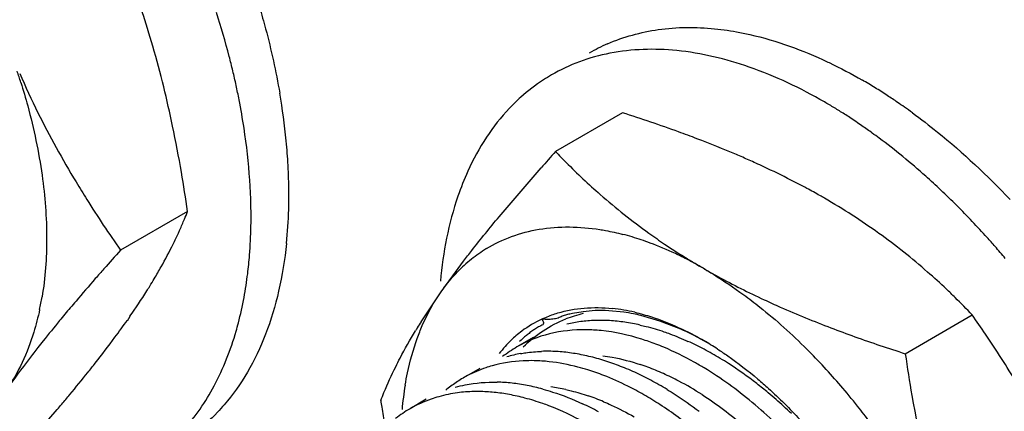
# Model space of a CAD drawing. Header units: inches. Extents: x 0 to 34, y 0 to 22.
# Tile 43 of 79: x 19.381 to 19.743, y 15.399 to 15.543. Entities that reach past the tile are written whole.
import ezdxf

# ---------------------------------------------------------------- set-up
doc = ezdxf.new("R2010")
doc.units = ezdxf.units.IN
doc.header["$LTSCALE"] = 1.87
doc.header["$MEASUREMENT"] = 0
doc.layers.get('0').update_dxf_attribs({"linetype": 'CONTINUOUS'})

msp = doc.modelspace()

# ---------------------------------------------------------------- linework, layer by layer
at = {"color": 7, "linetype": 'CONTINUOUS'}
for p, q in [((19.6026699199, 15.5090180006), (19.5780194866, 15.4947851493)), ((19.557245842, 15.4708611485), (19.5726953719, 15.4888149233)), ((19.4426968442, 15.4728064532), (19.4180464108, 15.458573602)), ((19.5359280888, 15.4433139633), (19.5441336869, 15.4544812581)), ((19.5285749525, 15.4322927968), (19.5359280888, 15.4433139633)), ((19.5881346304, 15.4359764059), (19.5841903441, 15.4352946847)), ((19.5925716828, 15.4363475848), (19.5881346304, 15.4359764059)), ((19.603139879, 15.4357681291), (19.5975545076, 15.4363157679)), ((19.4206204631, 15.4326456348), (19.4215405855, 15.4343048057)), ((19.6163564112, 15.432549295), (19.6093872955, 15.4345676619)), ((19.6240961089, 15.4295200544), (19.6163564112, 15.432549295)), ((19.7066016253, 15.4205434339), (19.7312520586, 15.4347762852)), ((19.5697618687, 15.4264626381), (19.5637848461, 15.4230115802)), ((19.5501190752, 15.4151211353), (19.5441411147, 15.4116695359)), ((19.5304791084, 15.4037812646), (19.5245009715, 15.4003295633)), ((19.3784057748, 15.3813493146), (19.3947767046, 15.4000418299))]:
    msp.add_line(p, q, dxfattribs=at)
for centre, radius, start, end in [((19.0962808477, 15.4366265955), 0.3474154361, 16.1862599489, 18.4188069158), ((19.1737420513, 15.4561664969), 0.2936489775, 14.5120108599, 17.7798453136), ((19.0692739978, 15.4288796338), 0.3755113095, 13.8193775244, 16.1727451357), ((19.6238551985, 15.473130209), 0.066815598, 113.5888047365, 120.019358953), ((19.1860890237, 15.4594007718), 0.2808854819, 13.384674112, 14.5044339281), ((19.151478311, 15.4482905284), 0.2408818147, 17.3652057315, 18.4071605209), ((19.6791603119, 15.6535246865), 0.3253042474, 203.5552957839, 206.3638237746), ((19.1936010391, 15.4611873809), 0.2731639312, 12.2439485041, 13.3848541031), ((19.0260757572, 15.4182318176), 0.4200024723, 11.8035527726, 13.8222677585), ((19.2013738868, 15.4628732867), 0.2652103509, 11.0804651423, 12.2441354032), ((19.5961445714, 15.3570808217), 0.1893298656, 58.3392291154, 59.9941386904), ((19.5902185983, 15.3474114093), 0.2006706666, 56.829787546, 58.3481812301), ((19.2383835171, 15.4750479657), 0.2417434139, 5.6118494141, 9.8126390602), ((19.613085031, 15.4613331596), 0.071720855, 131.8965138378, 136.5225466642), ((19.5842511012, 15.3382425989), 0.2116103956, 55.6059501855, 56.8355892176), ((19.2148234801, 15.4654330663), 0.2515195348, 8.6818771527, 11.0970446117), ((19.5823840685, 15.3493248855), 0.1890070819, 58.7062949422, 59.9932640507), ((19.5800223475, 15.3320477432), 0.2191109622, 54.8138832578, 55.6085411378), ((19.576334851, 15.3268216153), 0.2255070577, 53.8892836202, 54.8133091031), ((19.6895721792, 15.6587043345), 0.336933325, 206.3667710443, 208.8271647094), ((19.5777156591, 15.3416421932), 0.1979969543, 57.4629074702, 58.7066868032), ((19.5740254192, 15.3358354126), 0.2048771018, 56.8110530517, 57.4662964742), ((18.967978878, 15.4061588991), 0.4793404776, 9.7337431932, 11.7956069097), ((19.5692176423, 15.3285407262), 0.2136135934, 55.3424603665, 56.8029099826), ((19.5641209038, 15.3211748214), 0.2225708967, 54.1474979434, 55.3415252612), ((19.5598479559, 15.315245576), 0.2298793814, 53.3777006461, 54.1498461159), ((19.2625744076, 15.477652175), 0.2174139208, 3.181423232, 5.5522562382), ((19.7127580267, 15.6713633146), 0.3633497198, 208.8130922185, 211.112397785), ((20.3678196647, 14.7850998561), 1.0618086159, 138.058305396, 138.489956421), ((19.2749642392, 15.4784167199), 0.2050007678, 2.3404271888, 3.1602494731), ((19.512877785, 15.1841968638), 0.3363141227, 65.6177139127, 66.0875467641), ((19.5178477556, 15.19515529), 0.3242813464, 65.0585272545, 65.6182115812), ((18.8911163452, 15.392891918), 0.5573395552, 8.243811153, 9.7420550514), ((19.2841280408, 15.4787720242), 0.1958301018, 0.0231920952, 2.3460483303), ((19.5275761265, 15.2157953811), 0.3014638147, 62.9694341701, 65.0808262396), ((19.537440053, 15.2351104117), 0.27977586, 61.6205633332, 62.9711569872), ((19.2964421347, 15.4788414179), 0.1835159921, 358.334543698, 0.0030828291), ((19.7494181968, 15.6558358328), 0.2351162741, 228.767908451, 234.3395107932), ((19.5442167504, 15.2476363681), 0.2655342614, 60.4337440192, 61.6224136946), ((19.5489203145, 15.2559695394), 0.2559653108, 59.9989965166, 60.4291011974), ((19.5226176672, 15.2714113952), 0.2874424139, 43.4657046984, 46.701732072), ((19.5568971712, 15.2692441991), 0.2404808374, 54.3897161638, 60.0634586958), ((19.3100036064, 15.5243037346), 0.1423357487, 337.5332107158, 338.7891290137), ((19.30950394, 15.4784301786), 0.1704477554, 354.1433598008, 358.3451130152), ((19.3061340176, 15.5259222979), 0.1465301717, 335.87623384, 337.5265785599), ((19.5141537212, 15.2633754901), 0.2991134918, 41.9313910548, 43.467587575), ((19.2974002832, 15.5299158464), 0.156133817, 333.7255879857, 335.3805560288), ((19.3028478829, 15.5273874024), 0.1501281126, 335.3916937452, 335.8784946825), ((19.577887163, 15.3687449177), 0.0988156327, 73.3395066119, 75.4118206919), ((19.7485099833, 15.6547751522), 0.2337250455, 234.3688184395, 236.0790482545), ((19.5598533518, 15.273725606), 0.2351162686, 48.767908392, 54.3395108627), ((19.2794148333, 15.5390041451), 0.1762843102, 330.5924695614, 333.6645815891), ((19.5757216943, 15.3615517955), 0.1063276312, 69.5877467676, 73.3328812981), ((19.5711924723, 15.3492564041), 0.1194306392, 64.7727471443, 69.6086029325), ((19.75282248, 15.6611635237), 0.2414327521, 236.075838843, 238.2028472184), ((19.5078346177, 15.257674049), 0.3076244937, 41.105429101, 41.9349079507), ((20.2203279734, 14.7377867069), 1.0785126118, 138.0627987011, 138.5503437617), ((19.5804989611, 15.413370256), 0.0535714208, 121.3355682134, 128.5949292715), ((19.566827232, 15.3395894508), 0.1300362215, 64.0257435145, 64.8482003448), ((19.5030379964, 15.253493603), 0.3139871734, 40.0511901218, 41.1047809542), ((19.5818134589, 15.4117686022), 0.0556432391, 128.6240195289, 135.8016716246), ((19.565308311, 15.3364803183), 0.1334965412, 62.8235715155, 64.0241134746), ((19.7564679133, 15.6669766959), 0.2482943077, 238.1947053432, 239.1420183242), ((19.5624934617, 15.3310261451), 0.1396342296, 59.9743560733, 62.8182344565), ((19.7582937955, 15.670030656), 0.2518524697, 239.1417907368, 239.9992466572), ((20.1112136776, 14.8343355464), 0.9328157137, 138.5587896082, 138.8545155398), ((19.2593594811, 15.5502853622), 0.1992948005, 329.1527920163, 330.5981963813), ((19.3210208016, 15.4675497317), 0.1448558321, 349.521760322, 353.0141425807), ((19.5517201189, 15.2644520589), 0.2474511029, 46.5993809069, 48.7669199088), ((20.0233765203, 14.9110016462), 0.8162264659, 138.8501801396, 139.6124094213), ((19.2464716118, 15.5579874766), 0.2143087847, 328.2946711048, 329.1516436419), ((19.2123382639, 15.5797119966), 0.2547693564, 325.1925151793, 327.7039856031), ((19.2382605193, 15.5630576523), 0.2239591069, 327.762265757, 328.2951398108), ((19.5452764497, 15.2576235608), 0.2568398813, 45.6143434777, 46.6016273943), ((19.2826480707, 15.4593331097), 0.1080283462, 347.9428409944, 350.4589081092), ((19.9346890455, 14.9867579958), 0.6995884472, 139.6317791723, 139.8970837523), ((19.5345476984, 15.2467671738), 0.2721029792, 43.7052279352, 45.5988868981), ((19.8925645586, 15.0222135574), 0.6445287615, 139.8957092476, 140.4413924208), ((19.5947064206, 15.3804731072), 0.0559152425, 87.0803307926, 92.1879758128), ((19.5923566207, 15.3741636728), 0.0633315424, 80.2629530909, 84.0692667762), ((19.5914896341, 15.3689651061), 0.0686018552, 76.8307994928, 80.2835985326), ((19.5934858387, 15.3688493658), 0.0676115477, 78.7837554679, 81.7908581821), ((19.5927102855, 15.3649488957), 0.0715883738, 76.528776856, 78.7821146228), ((19.8200047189, 15.0821526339), 0.5504138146, 140.4414404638, 141.4439959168), ((19.1501243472, 15.6231128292), 0.3306246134, 323.5229322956, 324.8615595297), ((19.7157041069, 15.3144875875), 0.221123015, 147.8079609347, 148.4933821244), ((19.593800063, 15.3826305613), 0.0501069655, 97.5054852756, 103.36205759), ((19.5941940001, 15.3798941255), 0.0528714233, 94.7151408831, 97.5413829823), ((19.5944447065, 15.3766844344), 0.0560908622, 89.2597418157, 94.7008557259), ((19.5944404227, 15.3717572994), 0.0610176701, 86.7561523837, 89.3154933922), ((19.5941815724, 15.3674025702), 0.0653800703, 81.8498209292, 86.7456180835), ((19.5934039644, 15.3615079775), 0.0713253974, 79.6013542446, 81.9027680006), ((19.5927191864, 15.3577748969), 0.0751207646, 77.3786289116, 79.601563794), ((19.3485060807, 15.1656630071), 0.4678850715, 34.063068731, 35.1115115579), ((19.7072529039, 15.319678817), 0.211204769, 148.4959223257, 148.8500806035), ((19.5884233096, 15.3661389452), 0.0631808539, 84.2719009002, 89.2556050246), ((19.8430024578, 15.8603619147), 0.4604191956, 249.1711263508, 250.3367694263), ((19.3992873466, 15.1995299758), 0.4068478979, 31.1094934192, 34.1175301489), ((19.7572596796, 15.1324224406), 0.4700151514, 141.4687748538, 141.8403960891), ((19.0849391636, 15.671678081), 0.4119118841, 321.8265379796, 323.4814238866), ((19.5798970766, 15.3323030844), 0.0982060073, 67.2854548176, 69.1415337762), ((19.5809967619, 15.3248298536), 0.1101763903, 62.0402783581, 65.4883534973), ((19.5715648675, 15.3201616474), 0.1215694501, 57.1077522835, 59.95051908), ((19.8725029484, 15.9430630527), 0.5482244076, 250.3417828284, 252.3852228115), ((19.5864141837, 15.3838438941), 0.0452300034, 120.0202263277, 128.0439670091), ((19.5739822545, 15.3718291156), 0.0495439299, 100.3032045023, 103.2494471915), ((19.5748729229, 15.3629469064), 0.0584836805, 89.3043721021, 91.9330005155), ((19.5748169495, 15.3592320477), 0.0621989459, 84.2317820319, 89.2943605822), ((19.5743594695, 15.3541270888), 0.0673240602, 81.8836853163, 84.2810637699), ((19.5738920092, 15.3508491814), 0.0706351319, 79.5591850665, 81.8836912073), ((19.5757183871, 15.31474691), 0.121557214, 58.8475467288, 62.0709755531), ((19.5054986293, 15.2568100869), 0.2335709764, 40.5817656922, 45.0720515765), ((19.0303670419, 15.7144830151), 0.4812687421, 321.31462103, 321.8357265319), ((19.5735892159, 15.3735000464), 0.0478273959, 103.2499093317, 106.4083419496), ((19.5687343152, 15.3547158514), 0.0632688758, 83.7334733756, 88.7034531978), ((19.5732467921, 15.3473532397), 0.074190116, 77.3067373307, 79.5584125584), ((19.5722833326, 15.3430816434), 0.0785690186, 75.1412444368, 77.3057829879), ((19.5710770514, 15.3385323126), 0.0832755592, 73.0629251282, 75.1417073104), ((19.5691706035, 15.3323182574), 0.0897754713, 69.0956334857, 73.0543285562), ((19.5709542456, 15.3067284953), 0.1308839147, 57.3488712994, 58.8786011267), ((19.5652577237, 15.2979461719), 0.1413517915, 52.1514547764, 57.3253419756), ((18.9594741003, 15.7716114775), 0.5723149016, 320.232942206, 321.2863160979), ((19.5625107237, 15.3267267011), 0.0920182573, 68.8541098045, 72.7067743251), ((19.5662347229, 15.3244136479), 0.098207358, 67.2849836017, 69.1410258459), ((19.5642479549, 15.3196653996), 0.1033545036, 65.4922837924, 67.2854590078), ((19.5613768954, 15.3133968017), 0.1102492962, 62.0400544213, 65.4860062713), ((19.567090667, 15.3721043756), 0.0457425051, 124.1632651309, 130.0919799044), ((19.566419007, 15.3730975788), 0.0445431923, 117.851931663, 124.1490459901), ((19.5551831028, 15.3490548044), 0.0610398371, 86.2046884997, 88.7596864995), ((19.5548654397, 15.3444689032), 0.0656367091, 81.3220484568, 86.1929779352), ((19.5573975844, 15.3057516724), 0.1188677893, 60.4375030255, 62.0736134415), ((19.6409483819, 15.3892583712), 0.1198822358, 170.5267216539, 174.8523689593), ((19.5484863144, 15.3567472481), 0.0498515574, 97.466714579, 105.6379495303), ((19.5490976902, 15.3433400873), 0.0632992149, 84.2762829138, 89.2506185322), ((19.5483795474, 15.3366509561), 0.0700266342, 79.5889106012, 84.2374639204), ((19.5537692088, 15.3368996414), 0.0732847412, 76.8543787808, 81.367685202), ((19.5522655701, 15.3301462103), 0.0802031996, 74.789257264, 76.9055820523), ((19.5488516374, 15.2978458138), 0.124005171, 58.6144551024, 61.7662322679), ((19.5548881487, 15.3013257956), 0.1239555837, 58.8451521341, 60.4378978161), ((19.5564946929, 15.2863377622), 0.1558951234, 50.2341453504, 52.2260797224), ((19.5499443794, 15.2784365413), 0.1661584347, 47.6311741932, 50.2407086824), ((19.4925520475, 15.2454263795), 0.2508091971, 38.4314725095, 40.6328244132), ((18.8945787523, 15.8255199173), 0.6566803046, 319.838617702, 320.2394571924), ((20.1007037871, 15.4885554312), 0.5931305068, 188.2614759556, 188.4981890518), ((19.5469935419, 15.3293732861), 0.0774349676, 75.2011050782, 79.5533626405), ((19.5447453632, 15.2910847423), 0.1319155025, 57.1078430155, 58.6212629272), ((18.8582148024, 15.8561728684), 0.7042401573, 319.6321518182, 319.8407926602), ((20.0746636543, 15.4846351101), 0.5667969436, 188.4952458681, 189.1382716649), ((19.5470769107, 15.3611899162), 0.0451794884, 119.9791017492, 128.0834667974), ((19.5426335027, 15.3040654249), 0.1080517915, 63.4722981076, 65.2121311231), ((19.5399634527, 15.298714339), 0.1140320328, 61.7978086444, 63.4728079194), ((19.543721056, 15.271527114), 0.1754571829, 46.396685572, 47.6502244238), ((19.4862829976, 15.240413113), 0.2588362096, 36.7369126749, 38.4382125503)]:
    msp.add_arc(centre, radius, start, end, dxfattribs=at)
at = {"color": 9, "linetype": 'CONTINUOUS'}
for centre, radius, start, end in [((19.5986566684, 15.3901127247), 0.0463568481, 103.1353143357, 111.3497011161), ((19.5812507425, 15.3330008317), 0.0881029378, 67.6108272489, 71.5344331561), ((19.5782104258, 15.3254240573), 0.0962666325, 65.8116975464, 67.6553637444), ((19.5755033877, 15.3194259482), 0.1028473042, 62.2744786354, 65.8051659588), ((19.5700268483, 15.3089424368), 0.1146750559, 57.3673348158, 62.2892440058), ((19.5669973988, 15.3411571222), 0.0678495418, 77.4568067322, 82.1073051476), ((19.561501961, 15.3212329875), 0.0885417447, 67.3027322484, 71.1873513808)]:
    msp.add_arc(centre, radius, start, end, dxfattribs=at)
at = {"color": 7, "linetype": 'CONTINUOUS'}
for points, knots in [([(19.4691506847, 15.5478273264), (19.4699371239, 15.5451816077), (19.4728731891, 15.5347691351), (19.4752198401, 15.5241882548), (19.476590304, 15.5162475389)], [0, 0, 0, 0, 0.2551366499, 1, 1, 1, 1]), ([(19.5971176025, 15.5343627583), (19.6030407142, 15.5369501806), (19.6161179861, 15.54052815), (19.6296255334, 15.5406143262), (19.6364935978, 15.5399276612)], [0, 0, 0, 0, 0.4835882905, 1, 1, 1, 1]), ([(19.6364935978, 15.5399276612), (19.6395959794, 15.5396174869), (19.6526877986, 15.537667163), (19.6653742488, 15.5334069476), (19.6746103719, 15.5293108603)], [0, 0, 0, 0, 0.2358164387, 1, 1, 1, 1]), ([(19.6225742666, 15.5318907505), (19.6144221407, 15.532705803), (19.6021296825, 15.5323647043), (19.5867882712, 15.5281174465), (19.5797978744, 15.5248477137), (19.5765084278, 15.5229460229)], [0, 0, 0, 0, 0.5164323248, 0.7604923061, 1, 1, 1, 1]), ([(19.6769068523, 15.5129987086), (19.6681137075, 15.5180757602), (19.6505922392, 15.5263841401), (19.6316549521, 15.5309828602), (19.6225742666, 15.5318907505)], [0, 0, 0, 0, 0.5266513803, 1, 1, 1, 1]), ([(19.6746103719, 15.5293108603), (19.6759688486, 15.5287083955), (19.6814829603, 15.5261696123), (19.6868564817, 15.5233277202), (19.6908262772, 15.52103561)], [0, 0, 0, 0, 0.2448200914, 1, 1, 1, 1]), ([(19.5765084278, 15.5229460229), (19.575502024, 15.522364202), (19.5715220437, 15.5199216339), (19.5678013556, 15.5170593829), (19.5651907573, 15.5147187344)], [0, 0, 0, 0, 0.2489925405, 1, 1, 1, 1]), ([(19.3813811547, 15.5201844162), (19.3822757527, 15.5173234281), (19.3855473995, 15.5061232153), (19.3879728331, 15.4946675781), (19.3891820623, 15.4860816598)], [0, 0, 0, 0, 0.2569017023, 1, 1, 1, 1]), ([(19.5610411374, 15.5106820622), (19.5579281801, 15.5074008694), (19.5521566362, 15.5000611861), (19.547698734, 15.4918701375), (19.5457361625, 15.4875340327)], [0, 0, 0, 0, 0.4872525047, 1, 1, 1, 1]), ([(19.6299840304, 15.4995287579), (19.6277560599, 15.500376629), (19.6187191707, 15.5037314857), (19.609582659, 15.5068147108), (19.6026699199, 15.5090180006)], [0, 0, 0, 0, 0.247307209, 1, 1, 1, 1]), ([(19.709236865, 15.5090041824), (19.7123555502, 15.5067292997), (19.7250489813, 15.4969687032), (19.736800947, 15.486001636), (19.7451589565, 15.477185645)], [0, 0, 0, 0, 0.2411372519, 1, 1, 1, 1]), ([(19.465901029, 15.4781115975), (19.4658238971, 15.4801770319), (19.4653777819, 15.4886370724), (19.464426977, 15.4970685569), (19.463461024, 15.5033994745)], [0, 0, 0, 0, 0.2439924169, 1, 1, 1, 1]), ([(19.6491994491, 15.4916437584), (19.6476347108, 15.4923376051), (19.6412841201, 15.4950967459), (19.634855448, 15.4976749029), (19.6299840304, 15.4995287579)], [0, 0, 0, 0, 0.2472118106, 1, 1, 1, 1]), ([(19.719744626, 15.4806101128), (19.7178981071, 15.4823486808), (19.7105861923, 15.4890463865), (19.7029023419, 15.4953414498), (19.6969795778, 15.4997434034)], [0, 0, 0, 0, 0.2557765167, 1, 1, 1, 1]), ([(19.5780194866, 15.4947851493), (19.5793094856, 15.4934357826), (19.5846101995, 15.4880002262), (19.5901439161, 15.4827903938), (19.5944505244, 15.479017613)], [0, 0, 0, 0, 0.2458809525, 1, 1, 1, 1]), ([(19.3891820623, 15.4860816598), (19.3902683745, 15.4783684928), (19.3914355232, 15.4634367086), (19.3903660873, 15.4484665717), (19.3891820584, 15.4414268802)], [0, 0, 0, 0, 0.5217954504, 1, 1, 1, 1]), ([(19.5457361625, 15.4875340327), (19.5443896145, 15.4845589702), (19.5392991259, 15.4716080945), (19.5366476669, 15.457776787), (19.5356613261, 15.4471902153)], [0, 0, 0, 0, 0.2349690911, 1, 1, 1, 1]), ([(19.4016742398, 15.4836137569), (19.4029695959, 15.4814654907), (19.4082038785, 15.4729751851), (19.4137534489, 15.4646808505), (19.4180464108, 15.458573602)], [0, 0, 0, 0, 0.2515198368, 1, 1, 1, 1]), ([(19.4648012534, 15.449931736), (19.4650791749, 15.4521859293), (19.4660227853, 15.4615465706), (19.466167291, 15.47098164), (19.465901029, 15.4781115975)], [0, 0, 0, 0, 0.2414645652, 1, 1, 1, 1]), ([(19.5441336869, 15.4544812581), (19.5451573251, 15.455820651), (19.549438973, 15.4613512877), (19.5538488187, 15.4667819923), (19.557245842, 15.4708611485)], [0, 0, 0, 0, 0.2410240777, 1, 1, 1, 1]), ([(19.5526391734, 15.4591275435), (19.5555522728, 15.4608999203), (19.5618072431, 15.4639149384), (19.575743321, 15.4675497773), (19.5869259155, 15.4673195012), (19.5942789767, 15.4661577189)], [0, 0, 0, 0, 0.2378843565, 0.4806671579, 1, 1, 1, 1]), ([(19.5942789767, 15.4661577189), (19.5949813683, 15.4660467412), (19.5978345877, 15.4655579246), (19.6006626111, 15.4649244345), (19.6027758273, 15.4643748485)], [0, 0, 0, 0, 0.2456645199, 1, 1, 1, 1]), ([(19.4790620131, 15.4610377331), (19.4784521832, 15.4551560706), (19.476638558, 15.4438297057), (19.4718853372, 15.4278637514), (19.4652035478, 15.4137352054), (19.4593713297, 15.4054834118), (19.4561871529, 15.4017949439)], [0, 0, 0, 0, 0.2753287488, 0.5325727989, 0.7731157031, 1, 1, 1, 1]), ([(19.5359280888, 15.4433139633), (19.5363850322, 15.443963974), (19.5382377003, 15.4464947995), (19.5402881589, 15.4488815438), (19.5419210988, 15.4505599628)], [0, 0, 0, 0, 0.2533437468, 1, 1, 1, 1]), ([(19.6323646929, 15.451921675), (19.6336118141, 15.4512016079), (19.638686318, 15.4481701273), (19.6435860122, 15.4448487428), (19.6471912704, 15.4422053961)], [0, 0, 0, 0, 0.2436443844, 1, 1, 1, 1]), ([(19.6323646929, 15.451921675), (19.6341432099, 15.4508947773), (19.6414485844, 15.4467943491), (19.6489433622, 15.4430342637), (19.6546768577, 15.4403675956)], [0, 0, 0, 0, 0.2451585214, 1, 1, 1, 1]), ([(19.5271550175, 15.4261759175), (19.5277260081, 15.4277492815), (19.5300930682, 15.4337250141), (19.5331940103, 15.4394246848), (19.5359280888, 15.4433139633)], [0, 0, 0, 0, 0.2603917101, 1, 1, 1, 1]), ([(19.6471912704, 15.4422053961), (19.6491938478, 15.4407371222), (19.6573239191, 15.4345140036), (19.6649589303, 15.4276510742), (19.6704504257, 15.4221772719)], [0, 0, 0, 0, 0.2425726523, 1, 1, 1, 1]), ([(19.460551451, 15.4288468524), (19.4608402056, 15.4298443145), (19.4619642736, 15.4339259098), (19.4628791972, 15.4380644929), (19.4634610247, 15.4412059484)], [0, 0, 0, 0, 0.2452973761, 1, 1, 1, 1]), ([(19.6546768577, 15.4403675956), (19.6566637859, 15.4394434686), (19.6647711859, 15.4357742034), (19.6730187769, 15.4324182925), (19.6792875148, 15.4300326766)], [0, 0, 0, 0, 0.2462533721, 1, 1, 1, 1]), ([(19.3882932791, 15.4367673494), (19.3876919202, 15.4339566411), (19.3850159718, 15.4235537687), (19.3804830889, 15.4135438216), (19.3759550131, 15.407102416)], [0, 0, 0, 0, 0.2674277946, 1, 1, 1, 1]), ([(19.5729500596, 15.4332535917), (19.5734233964, 15.4334762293), (19.5753468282, 15.4343362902), (19.5773356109, 15.4350492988), (19.5788530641, 15.4355023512)], [0, 0, 0, 0, 0.2482918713, 1, 1, 1, 1]), ([(19.5841903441, 15.4352946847), (19.583605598, 15.4351772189), (19.5824676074, 15.4349384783), (19.5808281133, 15.4344851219), (19.5792916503, 15.4337326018), (19.5781918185, 15.4333883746), (19.5775886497, 15.4332874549)], [0, 0, 0, 0, 0.2587527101, 0.5049005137, 0.7346853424, 1, 1, 1, 1]), ([(19.5788530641, 15.4355023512), (19.5819852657, 15.4364375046), (19.5886713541, 15.4376436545), (19.5954500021, 15.4375139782), (19.5989004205, 15.4371562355)], [0, 0, 0, 0, 0.4851513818, 1, 1, 1, 1]), ([(19.6071190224, 15.4357628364), (19.609214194, 15.4352741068), (19.6180223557, 15.4328003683), (19.6263904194, 15.4288900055), (19.6324404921, 15.4253913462)], [0, 0, 0, 0, 0.2353780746, 1, 1, 1, 1]), ([(19.5729500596, 15.4332535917), (19.5703859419, 15.4320475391), (19.5671124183, 15.4300714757), (19.5641604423, 15.4276966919), (19.5634370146, 15.4270746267)], [0, 0, 0, 0, 0.748104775, 1, 1, 1, 1]), ([(19.5729500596, 15.4332535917), (19.5730809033, 15.4330497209), (19.5733278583, 15.4326581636), (19.573617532, 15.4320641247), (19.5735617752, 15.4313608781), (19.5729137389, 15.4309254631), (19.5721679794, 15.4305938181), (19.5713702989, 15.4302036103), (19.5706606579, 15.4297263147), (19.5697517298, 15.4290802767), (19.568599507, 15.4282874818), (19.5668354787, 15.4268870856), (19.5655728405, 15.4257618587), (19.5647675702, 15.4249723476)], [0, 0, 0, 0, 0.0564406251, 0.1081038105, 0.1521969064, 0.2062601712, 0.2762648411, 0.3466905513, 0.4115148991, 0.4754795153, 0.606512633, 0.7372506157, 1, 1, 1, 1]), ([(19.5775886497, 15.4332874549), (19.5768772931, 15.4331684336), (19.5753218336, 15.4330929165), (19.5737740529, 15.4331742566), (19.5729500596, 15.4332535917)], [0, 0, 0, 0, 0.4656050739, 1, 1, 1, 1]), ([(19.4410880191, 15.3923985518), (19.4455497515, 15.3973222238), (19.4534744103, 15.4088958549), (19.45854429, 15.4219133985), (19.460551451, 15.4288468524)], [0, 0, 0, 0, 0.4793106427, 1, 1, 1, 1]), ([(19.5192281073, 15.4157502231), (19.5197553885, 15.4168110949), (19.5220384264, 15.4212806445), (19.5245171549, 15.4256494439), (19.52650033, 15.4289306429)], [0, 0, 0, 0, 0.2360564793, 1, 1, 1, 1]), ([(19.5892441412, 15.4293144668), (19.5847250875, 15.4293685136), (19.5758384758, 15.4284728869), (19.5675123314, 15.4251596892), (19.5637853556, 15.4230062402)], [0, 0, 0, 0, 0.5121828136, 1, 1, 1, 1]), ([(19.6148643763, 15.4240729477), (19.6131702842, 15.4247181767), (19.6066363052, 15.4269976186), (19.5998121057, 15.4284962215), (19.5947292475, 15.4290043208)], [0, 0, 0, 0, 0.2619285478, 1, 1, 1, 1]), ([(19.6091336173, 15.4310803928), (19.6098558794, 15.4309187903), (19.6127926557, 15.4302171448), (19.6156892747, 15.4293495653), (19.6178460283, 15.4286128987)], [0, 0, 0, 0, 0.2451368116, 1, 1, 1, 1]), ([(19.6178460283, 15.4286128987), (19.6185841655, 15.4283607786), (19.621580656, 15.4272933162), (19.6245219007, 15.4260722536), (19.6267065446, 15.4250768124)], [0, 0, 0, 0, 0.2452273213, 1, 1, 1, 1]), ([(19.6343231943, 15.4243039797), (19.633475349, 15.424792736), (19.6301356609, 15.4266632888), (19.6267009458, 15.4283656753), (19.6240961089, 15.4295200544)], [0, 0, 0, 0, 0.2556646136, 1, 1, 1, 1]), ([(19.5227010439, 15.4089895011), (19.5229551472, 15.4105003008), (19.5240583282, 15.4163192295), (19.525657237, 15.4220487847), (19.5271550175, 15.4261759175)], [0, 0, 0, 0, 0.2586766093, 1, 1, 1, 1]), ([(19.5634370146, 15.4270746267), (19.5628776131, 15.4265936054), (19.5606609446, 15.4245873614), (19.5586489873, 15.4223567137), (19.5572627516, 15.4205827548)], [0, 0, 0, 0, 0.2468195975, 1, 1, 1, 1]), ([(19.3876901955, 15.4228232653), (19.3866360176, 15.4214815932), (19.3826248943, 15.416316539), (19.3787346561, 15.4110565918), (19.3759550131, 15.407102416)], [0, 0, 0, 0, 0.2609106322, 1, 1, 1, 1]), ([(19.5651209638, 15.4205741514), (19.5657536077, 15.4206892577), (19.5683291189, 15.4211072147), (19.5709354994, 15.42133065), (19.5729002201, 15.421397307)], [0, 0, 0, 0, 0.2464773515, 1, 1, 1, 1]), ([(19.6326779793, 15.4152921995), (19.6314517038, 15.4160333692), (19.6266396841, 15.4188312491), (19.6216313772, 15.4212967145), (19.6178183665, 15.4228922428)], [0, 0, 0, 0, 0.2574199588, 1, 1, 1, 1]), ([(19.6375844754, 15.4222427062), (19.6388405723, 15.4214311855), (19.6439450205, 15.4180041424), (19.6488157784, 15.4142328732), (19.6523675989, 15.4112286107)], [0, 0, 0, 0, 0.2432627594, 1, 1, 1, 1]), ([(19.7066016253, 15.4205434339), (19.7073464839, 15.4154129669), (19.7105795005, 15.3950041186), (19.7150497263, 15.3747692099), (19.7193663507, 15.3599022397)], [0, 0, 0, 0, 0.2508687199, 1, 1, 1, 1]), ([(19.570165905, 15.4179685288), (19.568822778, 15.4179973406), (19.5636132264, 15.4179341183), (19.5584046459, 15.4171344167), (19.554682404, 15.4160897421)], [0, 0, 0, 0, 0.257882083, 1, 1, 1, 1]), ([(19.5898642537, 15.4145853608), (19.5886673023, 15.4149568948), (19.5840041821, 15.4162944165), (19.5792168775, 15.4172153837), (19.5756403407, 15.4176066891)], [0, 0, 0, 0, 0.2583476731, 1, 1, 1, 1]), ([(19.5137284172, 15.4033280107), (19.514116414, 15.4043279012), (19.5158031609, 15.4085315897), (19.5176895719, 15.4126547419), (19.5192281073, 15.4157502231)], [0, 0, 0, 0, 0.2367995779, 1, 1, 1, 1]), ([(19.554682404, 15.4160897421), (19.5538909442, 15.415867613), (19.550776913, 15.4149070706), (19.5477630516, 15.4136190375), (19.5456089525, 15.4124807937)], [0, 0, 0, 0, 0.2522850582, 1, 1, 1, 1]), ([(19.6670080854, 15.3867403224), (19.6617839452, 15.392395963), (19.6509822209, 15.4027519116), (19.6388576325, 15.4115571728), (19.6326779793, 15.4152921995)], [0, 0, 0, 0, 0.5160360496, 1, 1, 1, 1]), ([(19.5411249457, 15.4082307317), (19.5423392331, 15.4085685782), (19.5473775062, 15.4097599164), (19.552591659, 15.4101642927), (19.5565043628, 15.4100803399)], [0, 0, 0, 0, 0.243603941, 1, 1, 1, 1]), ([(19.6075147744, 15.4070974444), (19.606535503, 15.407622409), (19.6026842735, 15.4096170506), (19.5987147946, 15.4113859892), (19.5957057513, 15.4125489)], [0, 0, 0, 0, 0.2561897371, 1, 1, 1, 1]), ([(19.6523675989, 15.4112286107), (19.6537023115, 15.4100996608), (19.6590832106, 15.4053950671), (19.6641641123, 15.400349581), (19.6678280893, 15.3963845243)], [0, 0, 0, 0, 0.2446015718, 1, 1, 1, 1]), ([(19.5499255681, 15.4066338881), (19.5492533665, 15.4066419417), (19.5466084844, 15.4066290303), (19.5439637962, 15.4064334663), (19.5420080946, 15.4061760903)], [0, 0, 0, 0, 0.2541765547, 1, 1, 1, 1]), ([(19.5733084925, 15.4075396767), (19.5745231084, 15.4072096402), (19.5795078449, 15.4057317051), (19.5843585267, 15.4038131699), (19.5879352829, 15.4021620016)], [0, 0, 0, 0, 0.2421358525, 1, 1, 1, 1]), ([(19.6190169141, 15.4074035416), (19.6200142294, 15.4068007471), (19.6240512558, 15.4042836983), (19.627952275, 15.4015501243), (19.6308187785, 15.3993858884)], [0, 0, 0, 0, 0.2449671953, 1, 1, 1, 1]), ([(19.535048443, 15.4047535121), (19.5341204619, 15.4044923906), (19.5304767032, 15.4033476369), (19.5269741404, 15.4017510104), (19.5245014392, 15.4003247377)], [0, 0, 0, 0, 0.2524550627, 1, 1, 1, 1]), ([(19.5755450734, 15.4014073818), (19.5748125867, 15.4016861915), (19.571926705, 15.4027440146), (19.5689865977, 15.4036554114), (19.5667725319, 15.4042396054)], [0, 0, 0, 0, 0.2549960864, 1, 1, 1, 1]), ([(19.4561871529, 15.4017949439), (19.4553670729, 15.4008449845), (19.4520387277, 15.3971778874), (19.4483339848, 15.3938499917), (19.4453911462, 15.3916125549)], [0, 0, 0, 0, 0.2534382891, 1, 1, 1, 1]), ([(19.5933595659, 15.3926285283), (19.5918904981, 15.3935153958), (19.5861512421, 15.3968242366), (19.5801328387, 15.3996611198), (19.5755450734, 15.4014073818)], [0, 0, 0, 0, 0.2590251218, 1, 1, 1, 1]), ([(19.6337886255, 15.3886481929), (19.6323817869, 15.389879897), (19.6268192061, 15.3945859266), (19.6209316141, 15.3989125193), (19.6163833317, 15.4018534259)], [0, 0, 0, 0, 0.2566310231, 1, 1, 1, 1])]:
    msp.add_open_spline(points, degree=3, knots=knots, dxfattribs=at)
at = {"color": 9, "linetype": 'CONTINUOUS'}
for points, knots in [([(19.5660790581, 15.4230097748), (19.5683129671, 15.4252338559), (19.5732235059, 15.4292407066), (19.5788589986, 15.4321459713), (19.5817800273, 15.4332883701)], [0, 0, 0, 0, 0.5012567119, 1, 1, 1, 1]), ([(19.5954321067, 15.4197755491), (19.5965599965, 15.4196301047), (19.6012072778, 15.4189044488), (19.6057742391, 15.4176957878), (19.6091559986, 15.4165677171)], [0, 0, 0, 0, 0.2418516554, 1, 1, 1, 1]), ([(19.5817326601, 15.4073872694), (19.5824224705, 15.4072346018), (19.5852277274, 15.4065705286), (19.5879944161, 15.4057458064), (19.5900544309, 15.4050446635)], [0, 0, 0, 0, 0.2450947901, 1, 1, 1, 1]), ([(19.59566686, 15.4029177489), (19.5966123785, 15.402523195), (19.6004615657, 15.4008423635), (19.6042018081, 15.3989151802), (19.6069620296, 15.3973457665)], [0, 0, 0, 0, 0.2439529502, 1, 1, 1, 1]), ([(19.631865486, 15.4055154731), (19.6372500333, 15.4020779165), (19.647804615, 15.3941477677), (19.6572680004, 15.3849622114), (19.6618474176, 15.3799815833)], [0, 0, 0, 0, 0.4856455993, 1, 1, 1, 1])]:
    msp.add_open_spline(points, degree=3, knots=knots, dxfattribs=at)

doc.saveas('drawing.dxf')
